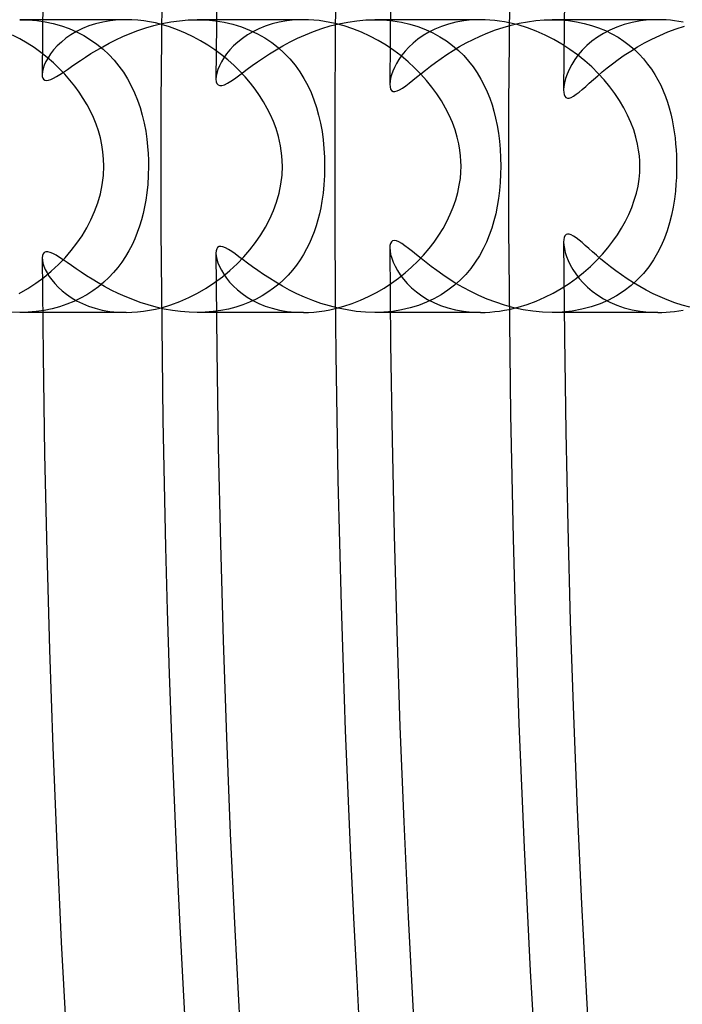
# Model space of a CAD drawing. Header units: millimetres. Extents: x -258 to 258, y -258 to 258.
# Tile 7 of 63: x -209.55 to -200.5, y -11.45 to 2. Entities that reach past the tile are written whole.
import ezdxf

# ---------------------------------------------------------------- set-up
doc = ezdxf.new("R2010")
doc.units = ezdxf.units.MM
doc.layers.add('HIDDEN', color=7, linetype='Continuous')
doc.layers.add('THICK', color=7, linetype='Continuous')

msp = doc.modelspace()

# ---------------------------------------------------------------- linework, layer by layer
at = {"layer": 'HIDDEN'}
for p, q in [((-209.553, 2), (-209.437, 1.997)), ((-208.098, 2), (-209.553, 2)), ((-209.437, 1.997), (-209.321, 1.987)), ((-209.321, 1.987), (-209.207, 1.97)), ((-209.207, 1.97), (-209.094, 1.946)), ((-209.094, 1.946), (-208.984, 1.915)), ((-208.984, 1.915), (-208.877, 1.878)), ((-208.609, 1.914), (-208.696, 1.878)), ((-208.517, 1.944), (-208.609, 1.914)), ((-208.419, 1.968), (-208.517, 1.944)), ((-208.316, 1.985), (-208.419, 1.968)), ((-208.209, 1.996), (-208.316, 1.985)), ((-208.098, 2), (-208.209, 1.996)), ((-208.019, 1.998), (-208.098, 2)), ((-207.939, 1.993), (-208.019, 1.998)), ((-207.858, 1.984), (-207.939, 1.993)), ((-207.938, 1.852), (-207.831, 1.888)), ((-207.778, 1.971), (-207.858, 1.984)), ((-207.831, 1.888), (-207.72, 1.92)), ((-207.697, 1.955), (-207.778, 1.971)), ((-207.72, 1.92), (-207.606, 1.947)), ((-207.616, 1.935), (-207.697, 1.955)), ((-207.606, 1.947), (-207.489, 1.97)), ((-207.489, 1.97), (-207.37, 1.986)), ((-207.37, 1.986), (-207.25, 1.996)), ((-207.25, 1.996), (-207.128, 2)), ((-207.128, 2), (-207.003, 1.996)), ((-205.678, 2), (-207.127, 2)), ((-207.003, 1.996), (-206.88, 1.985)), ((-206.88, 1.985), (-206.758, 1.965)), ((-206.758, 1.965), (-206.639, 1.938)), ((-206.639, 1.938), (-206.523, 1.902)), ((-206.523, 1.902), (-206.412, 1.859)), ((-206.199, 1.912), (-206.286, 1.876)), ((-206.105, 1.942), (-206.199, 1.912)), ((-206.006, 1.967), (-206.105, 1.942)), ((-205.902, 1.985), (-206.006, 1.967)), ((-205.792, 1.996), (-205.902, 1.985)), ((-205.679, 2), (-205.792, 1.996)), ((-205.608, 1.999), (-205.679, 2)), ((-205.536, 1.994), (-205.608, 1.999)), ((-205.463, 1.987), (-205.536, 1.994)), ((-205.389, 1.977), (-205.463, 1.987)), ((-205.427, 1.879), (-205.311, 1.914)), ((-205.315, 1.963), (-205.389, 1.977)), ((-205.241, 1.947), (-205.315, 1.963)), ((-205.311, 1.914), (-205.192, 1.944)), ((-205.192, 1.944), (-205.071, 1.968)), ((-205.071, 1.968), (-204.949, 1.986)), ((-204.949, 1.986), (-204.825, 1.996)), ((-204.825, 1.996), (-204.702, 2)), ((-204.702, 2), (-204.579, 1.996)), ((-203.257, 2), (-204.702, 2)), ((-204.579, 1.996), (-204.457, 1.985)), ((-204.457, 1.985), (-204.339, 1.966)), ((-204.339, 1.966), (-204.224, 1.94)), ((-204.224, 1.94), (-204.114, 1.906)), ((-204.114, 1.906), (-204.008, 1.867)), ((-203.792, 1.908), (-203.882, 1.871)), ((-203.696, 1.94), (-203.792, 1.908)), ((-203.594, 1.965), (-203.696, 1.94)), ((-203.487, 1.984), (-203.594, 1.965)), ((-203.375, 1.996), (-203.487, 1.984)), ((-203.257, 2), (-203.375, 1.996)), ((-203.194, 1.999), (-203.257, 2)), ((-203.129, 1.995), (-203.194, 1.999)), ((-203.064, 1.99), (-203.129, 1.995)), ((-202.998, 1.981), (-203.064, 1.99)), ((-203.055, 1.86), (-202.948, 1.895)), ((-202.932, 1.971), (-202.998, 1.981)), ((-202.948, 1.895), (-202.84, 1.926)), ((-202.866, 1.958), (-202.932, 1.971)), ((-202.84, 1.926), (-202.729, 1.952)), ((-202.729, 1.952), (-202.617, 1.972)), ((-202.617, 1.972), (-202.504, 1.988)), ((-202.504, 1.988), (-202.39, 1.997)), ((-202.39, 1.997), (-202.278, 2)), ((-202.278, 2), (-202.165, 1.997)), ((-200.835, 2), (-202.277, 2)), ((-202.165, 1.997), (-202.055, 1.987)), ((-202.055, 1.987), (-201.948, 1.972)), ((-201.948, 1.972), (-201.843, 1.95)), ((-201.843, 1.95), (-201.742, 1.922)), ((-201.742, 1.922), (-201.645, 1.889)), ((-201.645, 1.889), (-201.552, 1.851)), ((-201.396, 1.9), (-201.491, 1.859)), ((-201.295, 1.935), (-201.396, 1.9)), ((-201.187, 1.963), (-201.295, 1.935)), ((-201.074, 1.983), (-201.187, 1.963)), ((-200.957, 1.996), (-201.074, 1.983)), ((-200.835, 2), (-200.957, 1.996)), ((-200.779, 1.999), (-200.835, 2)), ((-200.722, 1.996), (-200.779, 1.999)), ((-200.664, 1.992), (-200.722, 1.996)), ((-200.606, 1.986), (-200.664, 1.992)), ((-200.548, 1.977), (-200.606, 1.986)), ((-200.586, 1.873), (-200.469, 1.91)), ((-200.49, 1.968), (-200.548, 1.977)), ((-208.853, 1.794), (-208.921, 1.746)), ((-208.877, 1.878), (-208.775, 1.833)), ((-208.778, 1.838), (-208.853, 1.794)), ((-208.696, 1.878), (-208.778, 1.838)), ((-208.775, 1.833), (-208.677, 1.783)), ((-208.677, 1.783), (-208.585, 1.727)), ((-208.239, 1.725), (-208.143, 1.77)), ((-208.143, 1.77), (-208.042, 1.812)), ((-208.042, 1.812), (-207.938, 1.852)), ((-206.442, 1.792), (-206.511, 1.745)), ((-206.367, 1.836), (-206.442, 1.792)), ((-206.412, 1.859), (-206.305, 1.809)), ((-206.286, 1.876), (-206.367, 1.836)), ((-206.305, 1.809), (-206.205, 1.752)), ((-206.205, 1.752), (-206.11, 1.688)), ((-205.757, 1.748), (-205.65, 1.795)), ((-205.65, 1.795), (-205.541, 1.839)), ((-205.541, 1.839), (-205.427, 1.879)), ((-204.043, 1.783), (-204.114, 1.733)), ((-203.965, 1.829), (-204.043, 1.783)), ((-204.008, 1.867), (-203.908, 1.82)), ((-203.882, 1.871), (-203.965, 1.829)), ((-203.908, 1.82), (-203.813, 1.768)), ((-203.813, 1.768), (-203.723, 1.711)), ((-203.358, 1.731), (-203.26, 1.777)), ((-203.26, 1.777), (-203.159, 1.82)), ((-203.159, 1.82), (-203.055, 1.86)), ((-201.661, 1.762), (-201.736, 1.706)), ((-201.579, 1.813), (-201.661, 1.762)), ((-201.491, 1.859), (-201.579, 1.813)), ((-201.552, 1.851), (-201.463, 1.808)), ((-201.463, 1.808), (-201.379, 1.76)), ((-201.379, 1.76), (-201.3, 1.707)), ((-200.915, 1.736), (-200.809, 1.786)), ((-200.809, 1.786), (-200.699, 1.832)), ((-200.699, 1.832), (-200.586, 1.873)), ((-209.04, 1.642), (-209.089, 1.588)), ((-208.984, 1.695), (-209.04, 1.642)), ((-208.921, 1.746), (-208.984, 1.695)), ((-208.585, 1.727), (-208.497, 1.665)), ((-208.501, 1.583), (-208.418, 1.631)), ((-208.497, 1.665), (-208.414, 1.598)), ((-208.418, 1.631), (-208.331, 1.678)), ((-208.331, 1.678), (-208.239, 1.725)), ((-206.631, 1.642), (-206.681, 1.588)), ((-206.574, 1.695), (-206.631, 1.642)), ((-206.511, 1.745), (-206.574, 1.695)), ((-206.11, 1.688), (-206.021, 1.619)), ((-206.051, 1.59), (-205.957, 1.645)), ((-206.021, 1.619), (-205.938, 1.544)), ((-205.957, 1.645), (-205.859, 1.697)), ((-205.859, 1.697), (-205.757, 1.748)), ((-204.237, 1.626), (-204.289, 1.57)), ((-204.179, 1.681), (-204.237, 1.626)), ((-204.114, 1.733), (-204.179, 1.681)), ((-203.723, 1.711), (-203.639, 1.648)), ((-203.639, 1.648), (-203.56, 1.581)), ((-203.632, 1.579), (-203.544, 1.632)), ((-203.544, 1.632), (-203.452, 1.683)), ((-203.452, 1.683), (-203.358, 1.731)), ((-201.805, 1.646), (-201.867, 1.584)), ((-201.736, 1.706), (-201.805, 1.646)), ((-201.3, 1.707), (-201.225, 1.651)), ((-201.225, 1.651), (-201.155, 1.592)), ((-201.206, 1.572), (-201.114, 1.628)), ((-201.114, 1.628), (-201.017, 1.683)), ((-201.017, 1.683), (-200.915, 1.736)), ((-209.166, 1.48), (-209.195, 1.428)), ((-209.131, 1.534), (-209.166, 1.48)), ((-209.089, 1.588), (-209.131, 1.534)), ((-208.721, 1.444), (-208.652, 1.489)), ((-208.652, 1.489), (-208.579, 1.536)), ((-208.579, 1.536), (-208.501, 1.583)), ((-208.414, 1.598), (-208.337, 1.526)), ((-208.337, 1.526), (-208.264, 1.449)), ((-206.726, 1.533), (-206.765, 1.478)), ((-206.681, 1.588), (-206.726, 1.533)), ((-206.224, 1.479), (-206.14, 1.535)), ((-206.14, 1.535), (-206.051, 1.59)), ((-205.938, 1.544), (-205.861, 1.463)), ((-204.334, 1.514), (-204.373, 1.458)), ((-204.289, 1.57), (-204.334, 1.514)), ((-203.796, 1.47), (-203.716, 1.525)), ((-203.716, 1.525), (-203.632, 1.579)), ((-203.56, 1.581), (-203.487, 1.509)), ((-203.487, 1.509), (-203.42, 1.434)), ((-201.922, 1.52), (-201.97, 1.454)), ((-201.867, 1.584), (-201.922, 1.52)), ((-201.376, 1.456), (-201.294, 1.514)), ((-201.294, 1.514), (-201.206, 1.572)), ((-201.155, 1.592), (-201.09, 1.529)), ((-201.09, 1.529), (-201.029, 1.463)), ((-209.217, 1.379), (-209.233, 1.332)), ((-209.195, 1.428), (-209.217, 1.379)), ((-208.902, 1.319), (-208.845, 1.359)), ((-208.845, 1.359), (-208.785, 1.4)), ((-208.785, 1.4), (-208.721, 1.444)), ((-208.264, 1.449), (-208.198, 1.367)), ((-208.198, 1.367), (-208.136, 1.281)), ((-206.824, 1.37), (-206.845, 1.319)), ((-206.798, 1.423), (-206.824, 1.37)), ((-206.765, 1.478), (-206.798, 1.423)), ((-206.444, 1.323), (-206.376, 1.373)), ((-206.376, 1.373), (-206.303, 1.425)), ((-206.303, 1.425), (-206.224, 1.479)), ((-205.861, 1.463), (-205.791, 1.378)), ((-205.791, 1.378), (-205.727, 1.289)), ((-204.434, 1.349), (-204.457, 1.297)), ((-204.407, 1.403), (-204.434, 1.349)), ((-204.373, 1.458), (-204.407, 1.403)), ((-204.01, 1.311), (-203.943, 1.363)), ((-203.943, 1.363), (-203.872, 1.416)), ((-203.872, 1.416), (-203.796, 1.47)), ((-203.42, 1.434), (-203.358, 1.355)), ((-203.358, 1.355), (-203.302, 1.273)), ((-202.012, 1.387), (-202.047, 1.321)), ((-201.97, 1.454), (-202.012, 1.387)), ((-201.526, 1.342), (-201.454, 1.399)), ((-201.454, 1.399), (-201.376, 1.456)), ((-201.029, 1.463), (-200.974, 1.394)), ((-200.974, 1.394), (-200.922, 1.324)), ((-209.243, 1.29), (-209.246, 1.253)), ((-209.246, 1.253), (-209.244, 1.226)), ((-209.244, 1.226), (-209.237, 1.203)), ((-209.233, 1.332), (-209.243, 1.29)), ((-209.092, 1.199), (-209.051, 1.222)), ((-209.051, 1.222), (-209.005, 1.25)), ((-209.005, 1.25), (-208.955, 1.283)), ((-208.955, 1.283), (-208.902, 1.319)), ((-208.136, 1.281), (-208.08, 1.192)), ((-206.868, 1.227), (-206.872, 1.188)), ((-206.86, 1.271), (-206.868, 1.227)), ((-206.845, 1.319), (-206.86, 1.271)), ((-206.62, 1.193), (-206.565, 1.232)), ((-206.565, 1.232), (-206.507, 1.276)), ((-206.507, 1.276), (-206.444, 1.323)), ((-205.727, 1.289), (-205.67, 1.197)), ((-204.474, 1.248), (-204.487, 1.2)), ((-204.457, 1.297), (-204.474, 1.248)), ((-204.183, 1.172), (-204.13, 1.215)), ((-204.13, 1.215), (-204.072, 1.262)), ((-204.072, 1.262), (-204.01, 1.311)), ((-203.302, 1.273), (-203.252, 1.189)), ((-202.074, 1.256), (-202.096, 1.195)), ((-202.047, 1.321), (-202.074, 1.256)), ((-201.716, 1.181), (-201.657, 1.233)), ((-201.657, 1.233), (-201.594, 1.286)), ((-201.594, 1.286), (-201.526, 1.342)), ((-200.922, 1.324), (-200.876, 1.252)), ((-200.876, 1.252), (-200.833, 1.178)), ((-209.237, 1.203), (-209.226, 1.186)), ((-209.226, 1.186), (-209.209, 1.175)), ((-209.209, 1.175), (-209.188, 1.17)), ((-209.188, 1.17), (-209.161, 1.173)), ((-209.161, 1.173), (-209.129, 1.183)), ((-209.129, 1.183), (-209.092, 1.199)), ((-208.08, 1.192), (-208.029, 1.098)), ((-208.029, 1.098), (-207.984, 1.001)), ((-206.872, 1.188), (-206.869, 1.153)), ((-206.869, 1.153), (-206.859, 1.126)), ((-206.859, 1.126), (-206.843, 1.108)), ((-206.843, 1.108), (-206.821, 1.099)), ((-206.821, 1.099), (-206.792, 1.1)), ((-206.792, 1.1), (-206.756, 1.111)), ((-206.756, 1.111), (-206.716, 1.131)), ((-206.716, 1.131), (-206.67, 1.159)), ((-206.67, 1.159), (-206.62, 1.193)), ((-205.67, 1.197), (-205.618, 1.103)), ((-205.618, 1.103), (-205.573, 1.005)), ((-204.494, 1.157), (-204.497, 1.117)), ((-204.497, 1.117), (-204.494, 1.082)), ((-204.487, 1.2), (-204.494, 1.157)), ((-204.494, 1.082), (-204.486, 1.053)), ((-204.323, 1.066), (-204.28, 1.096)), ((-204.28, 1.096), (-204.233, 1.132)), ((-204.233, 1.132), (-204.183, 1.172)), ((-203.252, 1.189), (-203.207, 1.103)), ((-203.207, 1.103), (-203.166, 1.016)), ((-202.119, 1.086), (-202.122, 1.04)), ((-202.11, 1.138), (-202.119, 1.086)), ((-202.096, 1.195), (-202.11, 1.138)), ((-201.868, 1.048), (-201.821, 1.088)), ((-201.821, 1.088), (-201.771, 1.133)), ((-201.771, 1.133), (-201.716, 1.181)), ((-200.833, 1.178), (-200.795, 1.104)), ((-200.795, 1.104), (-200.761, 1.028)), ((-207.984, 1.001), (-207.943, 0.902)), ((-205.573, 1.005), (-205.534, 0.906)), ((-204.486, 1.053), (-204.473, 1.032)), ((-204.473, 1.032), (-204.453, 1.021)), ((-204.453, 1.021), (-204.428, 1.018)), ((-204.428, 1.018), (-204.398, 1.026)), ((-204.398, 1.026), (-204.363, 1.042)), ((-204.363, 1.042), (-204.323, 1.066)), ((-203.166, 1.016), (-203.131, 0.927)), ((-202.122, 1.04), (-202.121, 1.006)), ((-202.121, 1.006), (-202.115, 0.977)), ((-202.115, 0.977), (-202.105, 0.954)), ((-202.105, 0.954), (-202.09, 0.938)), ((-202.018, 0.939), (-201.986, 0.957)), ((-201.986, 0.957), (-201.95, 0.981)), ((-201.95, 0.981), (-201.91, 1.012)), ((-201.91, 1.012), (-201.868, 1.048)), ((-200.761, 1.028), (-200.73, 0.951)), ((-200.73, 0.951), (-200.703, 0.874)), ((-207.943, 0.902), (-207.908, 0.799)), ((-205.534, 0.906), (-205.499, 0.802)), ((-203.131, 0.927), (-203.1, 0.838)), ((-203.1, 0.838), (-203.074, 0.748)), ((-202.09, 0.938), (-202.071, 0.929)), ((-202.071, 0.929), (-202.047, 0.93)), ((-202.047, 0.93), (-202.018, 0.939)), ((-200.703, 0.874), (-200.679, 0.795)), ((-207.908, 0.799), (-207.878, 0.694)), ((-207.878, 0.694), (-207.853, 0.587)), ((-205.499, 0.802), (-205.469, 0.696)), ((-205.469, 0.696), (-205.444, 0.586)), ((-203.074, 0.748), (-203.051, 0.654)), ((-200.679, 0.795), (-200.658, 0.715)), ((-200.658, 0.715), (-200.639, 0.634)), ((-207.853, 0.587), (-207.832, 0.478)), ((-205.444, 0.586), (-205.423, 0.473)), ((-203.051, 0.654), (-203.03, 0.555)), ((-203.03, 0.555), (-203.013, 0.451)), ((-200.639, 0.634), (-200.624, 0.552)), ((-200.624, 0.552), (-200.611, 0.47)), ((-207.832, 0.478), (-207.816, 0.369)), ((-205.423, 0.473), (-205.407, 0.357)), ((-203.013, 0.451), (-203, 0.342)), ((-200.611, 0.47), (-200.6, 0.387)), ((-207.816, 0.369), (-207.805, 0.266)), ((-205.407, 0.357), (-205.396, 0.24)), ((-203, 0.342), (-202.99, 0.229)), ((-200.6, 0.387), (-200.592, 0.304)), ((-200.592, 0.304), (-200.586, 0.224)), ((-207.805, 0.266), (-207.798, 0.171)), ((-207.798, 0.171), (-207.795, 0.082)), ((-205.396, 0.24), (-205.389, 0.121)), ((-202.99, 0.229), (-202.984, 0.114)), ((-200.586, 0.224), (-200.582, 0.147)), ((-200.582, 0.147), (-200.579, 0.072)), ((-207.795, 0.082), (-207.794, 0)), ((-205.389, 0.121), (-205.387, 0)), ((-202.984, 0.114), (-202.982, 0)), ((-202.982, 0), (-202.984, -0.112)), ((-200.579, 0.072), (-200.579, 0)), ((-207.796, -0.131), (-207.804, -0.252)), ((-207.794, 0), (-207.796, -0.131)), ((-205.39, -0.129), (-205.397, -0.256)), ((-205.387, 0), (-205.39, -0.129)), ((-202.984, -0.112), (-202.99, -0.225)), ((-200.58, -0.076), (-200.582, -0.157)), ((-200.579, 0), (-200.58, -0.076)), ((-207.804, -0.252), (-207.816, -0.364)), ((-205.397, -0.256), (-205.409, -0.372)), ((-202.99, -0.225), (-202.999, -0.336)), ((-200.587, -0.247), (-200.595, -0.344)), ((-200.582, -0.157), (-200.587, -0.247)), ((-207.816, -0.364), (-207.83, -0.466)), ((-205.409, -0.372), (-205.424, -0.478)), ((-202.999, -0.336), (-203.012, -0.445)), ((-200.595, -0.344), (-200.608, -0.45)), ((-207.83, -0.466), (-207.847, -0.559)), ((-205.424, -0.478), (-205.441, -0.571)), ((-203.012, -0.445), (-203.029, -0.55)), ((-200.608, -0.45), (-200.625, -0.561)), ((-207.866, -0.647), (-207.889, -0.735)), ((-207.847, -0.559), (-207.866, -0.647)), ((-205.459, -0.654), (-205.479, -0.736)), ((-205.441, -0.571), (-205.459, -0.654)), ((-203.05, -0.651), (-203.074, -0.75)), ((-203.029, -0.55), (-203.05, -0.651)), ((-200.647, -0.67), (-200.674, -0.777)), ((-200.625, -0.561), (-200.647, -0.67)), ((-207.889, -0.735), (-207.916, -0.822)), ((-205.479, -0.736), (-205.503, -0.817)), ((-203.074, -0.75), (-203.104, -0.848)), ((-200.674, -0.777), (-200.706, -0.883)), ((-207.946, -0.908), (-207.98, -0.992)), ((-207.916, -0.822), (-207.946, -0.908)), ((-205.531, -0.897), (-205.561, -0.977)), ((-205.503, -0.817), (-205.531, -0.897)), ((-203.104, -0.848), (-203.138, -0.944)), ((-202.089, -0.937), (-202.104, -0.953)), ((-202.069, -0.929), (-202.089, -0.937)), ((-202.045, -0.93), (-202.069, -0.929)), ((-202.017, -0.94), (-202.045, -0.93)), ((-201.985, -0.957), (-202.017, -0.94)), ((-200.706, -0.883), (-200.744, -0.986)), ((-208.017, -1.075), (-208.06, -1.156)), ((-207.98, -0.992), (-208.017, -1.075)), ((-205.596, -1.055), (-205.634, -1.133)), ((-205.561, -0.977), (-205.596, -1.055)), ((-204.488, -1.056), (-204.495, -1.084)), ((-204.475, -1.035), (-204.488, -1.056)), ((-204.458, -1.022), (-204.475, -1.035)), ((-204.434, -1.018), (-204.458, -1.022)), ((-204.406, -1.023), (-204.434, -1.018)), ((-204.372, -1.037), (-204.406, -1.023)), ((-204.333, -1.059), (-204.372, -1.037)), ((-204.29, -1.089), (-204.333, -1.059)), ((-203.177, -1.04), (-203.222, -1.133)), ((-203.138, -0.944), (-203.177, -1.04)), ((-202.12, -1.005), (-202.122, -1.04)), ((-202.122, -1.04), (-202.12, -1.081)), ((-202.114, -0.976), (-202.12, -1.005)), ((-202.104, -0.953), (-202.114, -0.976)), ((-201.95, -0.981), (-201.985, -0.957)), ((-201.912, -1.011), (-201.95, -0.981)), ((-201.871, -1.045), (-201.912, -1.011)), ((-201.828, -1.083), (-201.871, -1.045)), ((-200.744, -0.986), (-200.788, -1.088)), ((-209.234, -1.197), (-209.243, -1.222)), ((-209.219, -1.18), (-209.234, -1.197)), ((-209.198, -1.172), (-209.219, -1.18)), ((-209.17, -1.171), (-209.198, -1.172)), ((-209.137, -1.18), (-209.17, -1.171)), ((-209.099, -1.196), (-209.137, -1.18)), ((-209.056, -1.219), (-209.099, -1.196)), ((-208.06, -1.156), (-208.106, -1.234)), ((-206.869, -1.157), (-206.872, -1.188)), ((-206.872, -1.188), (-206.868, -1.228)), ((-206.862, -1.131), (-206.869, -1.157)), ((-206.849, -1.112), (-206.862, -1.131)), ((-206.83, -1.101), (-206.849, -1.112)), ((-206.806, -1.098), (-206.83, -1.101)), ((-206.776, -1.104), (-206.806, -1.098)), ((-206.741, -1.118), (-206.776, -1.104)), ((-206.701, -1.139), (-206.741, -1.118)), ((-206.657, -1.167), (-206.701, -1.139)), ((-206.609, -1.201), (-206.657, -1.167)), ((-206.557, -1.239), (-206.609, -1.201)), ((-205.676, -1.208), (-205.722, -1.282)), ((-205.634, -1.133), (-205.676, -1.208)), ((-204.495, -1.084), (-204.497, -1.117)), ((-204.497, -1.117), (-204.494, -1.159)), ((-204.494, -1.159), (-204.485, -1.206)), ((-204.485, -1.206), (-204.471, -1.257)), ((-204.241, -1.126), (-204.29, -1.089)), ((-204.188, -1.168), (-204.241, -1.126)), ((-204.131, -1.214), (-204.188, -1.168)), ((-203.222, -1.133), (-203.272, -1.225)), ((-202.12, -1.081), (-202.112, -1.128)), ((-202.112, -1.128), (-202.1, -1.18)), ((-202.1, -1.18), (-202.083, -1.234)), ((-201.78, -1.125), (-201.828, -1.083)), ((-201.729, -1.17), (-201.78, -1.125)), ((-201.673, -1.219), (-201.729, -1.17)), ((-200.838, -1.187), (-200.896, -1.283)), ((-200.788, -1.088), (-200.838, -1.187)), ((-209.243, -1.222), (-209.246, -1.253)), ((-209.246, -1.253), (-209.243, -1.287)), ((-209.243, -1.287), (-209.235, -1.326)), ((-209.235, -1.326), (-209.221, -1.369)), ((-209.009, -1.248), (-209.056, -1.219)), ((-208.958, -1.281), (-209.009, -1.248)), ((-208.903, -1.319), (-208.958, -1.281)), ((-208.844, -1.359), (-208.903, -1.319)), ((-208.156, -1.311), (-208.211, -1.385)), ((-208.106, -1.234), (-208.156, -1.311)), ((-206.868, -1.228), (-206.859, -1.273)), ((-206.859, -1.273), (-206.844, -1.321)), ((-206.844, -1.321), (-206.824, -1.371)), ((-206.5, -1.281), (-206.557, -1.239)), ((-206.439, -1.326), (-206.5, -1.281)), ((-206.372, -1.375), (-206.439, -1.326)), ((-205.722, -1.282), (-205.772, -1.354)), ((-204.471, -1.257), (-204.451, -1.312)), ((-204.451, -1.312), (-204.425, -1.368)), ((-204.069, -1.264), (-204.131, -1.214)), ((-204.002, -1.317), (-204.069, -1.264)), ((-203.932, -1.372), (-204.002, -1.317)), ((-203.329, -1.313), (-203.392, -1.399)), ((-203.272, -1.225), (-203.329, -1.313)), ((-202.083, -1.234), (-202.06, -1.291)), ((-202.06, -1.291), (-202.032, -1.351)), ((-201.614, -1.27), (-201.673, -1.219)), ((-201.55, -1.323), (-201.614, -1.27)), ((-201.482, -1.377), (-201.55, -1.323)), ((-200.896, -1.283), (-200.96, -1.377)), ((-209.221, -1.369), (-209.203, -1.413)), ((-209.203, -1.413), (-209.179, -1.459)), ((-209.179, -1.459), (-209.149, -1.507)), ((-208.78, -1.403), (-208.844, -1.359)), ((-208.712, -1.45), (-208.78, -1.403)), ((-208.639, -1.498), (-208.712, -1.45)), ((-208.27, -1.455), (-208.334, -1.523)), ((-208.211, -1.385), (-208.27, -1.455)), ((-206.824, -1.371), (-206.798, -1.423)), ((-206.798, -1.423), (-206.766, -1.476)), ((-206.766, -1.476), (-206.729, -1.53)), ((-206.301, -1.427), (-206.372, -1.375)), ((-206.224, -1.48), (-206.301, -1.427)), ((-206.142, -1.533), (-206.224, -1.48)), ((-205.826, -1.423), (-205.885, -1.489)), ((-205.772, -1.354), (-205.826, -1.423)), ((-204.425, -1.368), (-204.393, -1.426)), ((-204.393, -1.426), (-204.354, -1.486)), ((-203.855, -1.428), (-203.932, -1.372)), ((-203.773, -1.486), (-203.855, -1.428)), ((-203.392, -1.399), (-203.46, -1.48)), ((-202.032, -1.351), (-201.997, -1.411)), ((-201.997, -1.411), (-201.957, -1.473)), ((-201.957, -1.473), (-201.911, -1.534)), ((-201.41, -1.432), (-201.482, -1.377)), ((-201.333, -1.487), (-201.41, -1.432)), ((-201.032, -1.466), (-201.113, -1.551)), ((-200.96, -1.377), (-201.032, -1.466)), ((-209.149, -1.507), (-209.114, -1.556)), ((-209.114, -1.556), (-209.074, -1.606)), ((-209.074, -1.606), (-209.027, -1.655)), ((-208.561, -1.547), (-208.639, -1.498)), ((-208.479, -1.596), (-208.561, -1.547)), ((-208.393, -1.645), (-208.479, -1.596)), ((-208.402, -1.588), (-208.475, -1.649)), ((-208.334, -1.523), (-208.402, -1.588)), ((-206.729, -1.53), (-206.685, -1.584)), ((-206.685, -1.584), (-206.635, -1.638)), ((-206.055, -1.588), (-206.142, -1.533)), ((-206.014, -1.613), (-206.085, -1.67)), ((-205.963, -1.641), (-206.055, -1.588)), ((-205.947, -1.553), (-206.014, -1.613)), ((-205.885, -1.489), (-205.947, -1.553)), ((-204.354, -1.486), (-204.309, -1.545)), ((-204.309, -1.545), (-204.258, -1.605)), ((-204.258, -1.605), (-204.199, -1.662)), ((-203.686, -1.545), (-203.773, -1.486)), ((-203.593, -1.603), (-203.686, -1.545)), ((-203.535, -1.557), (-203.615, -1.629)), ((-203.494, -1.66), (-203.593, -1.603)), ((-203.46, -1.48), (-203.535, -1.557)), ((-201.911, -1.534), (-201.857, -1.594)), ((-201.857, -1.594), (-201.797, -1.654)), ((-201.253, -1.542), (-201.333, -1.487)), ((-201.169, -1.595), (-201.253, -1.542)), ((-201.113, -1.551), (-201.201, -1.631)), ((-201.083, -1.647), (-201.169, -1.595)), ((-209.027, -1.655), (-208.974, -1.704)), ((-208.974, -1.704), (-208.914, -1.752)), ((-208.553, -1.706), (-208.635, -1.758)), ((-208.475, -1.649), (-208.553, -1.706)), ((-208.302, -1.694), (-208.393, -1.645)), ((-208.207, -1.74), (-208.302, -1.694)), ((-208.11, -1.784), (-208.207, -1.74)), ((-206.635, -1.638), (-206.578, -1.691)), ((-206.578, -1.691), (-206.515, -1.742)), ((-206.515, -1.742), (-206.445, -1.79)), ((-206.161, -1.724), (-206.24, -1.773)), ((-206.085, -1.67), (-206.161, -1.724)), ((-205.866, -1.694), (-205.963, -1.641)), ((-205.765, -1.744), (-205.866, -1.694)), ((-205.66, -1.792), (-205.765, -1.744)), ((-204.199, -1.662), (-204.133, -1.718)), ((-204.133, -1.718), (-204.06, -1.771)), ((-203.702, -1.696), (-203.794, -1.757)), ((-203.615, -1.629), (-203.702, -1.696)), ((-203.39, -1.715), (-203.494, -1.66)), ((-203.281, -1.768), (-203.39, -1.715)), ((-201.797, -1.654), (-201.731, -1.711)), ((-201.731, -1.711), (-201.657, -1.765)), ((-201.296, -1.704), (-201.398, -1.771)), ((-201.201, -1.631), (-201.296, -1.704)), ((-200.993, -1.696), (-201.083, -1.647)), ((-200.9, -1.744), (-200.993, -1.696)), ((-200.804, -1.788), (-200.9, -1.744)), ((-208.914, -1.752), (-208.848, -1.797)), ((-208.812, -1.85), (-208.907, -1.889)), ((-208.848, -1.797), (-208.776, -1.839)), ((-208.721, -1.807), (-208.812, -1.85)), ((-208.776, -1.839), (-208.697, -1.878)), ((-208.635, -1.758), (-208.721, -1.807)), ((-208.697, -1.878), (-208.612, -1.913)), ((-208.009, -1.825), (-208.11, -1.784)), ((-207.905, -1.863), (-208.009, -1.825)), ((-207.798, -1.898), (-207.905, -1.863)), ((-206.412, -1.859), (-206.504, -1.896)), ((-206.445, -1.79), (-206.369, -1.835)), ((-206.324, -1.819), (-206.412, -1.859)), ((-206.369, -1.835), (-206.286, -1.876)), ((-206.24, -1.773), (-206.324, -1.819)), ((-206.286, -1.876), (-206.198, -1.912)), ((-205.55, -1.836), (-205.66, -1.792)), ((-205.438, -1.876), (-205.55, -1.836)), ((-205.321, -1.911), (-205.438, -1.876)), ((-203.996, -1.861), (-204.104, -1.903)), ((-204.06, -1.771), (-203.981, -1.821)), ((-203.893, -1.813), (-203.996, -1.861)), ((-203.981, -1.821), (-203.894, -1.865)), ((-203.894, -1.865), (-203.802, -1.904)), ((-203.794, -1.757), (-203.893, -1.813)), ((-203.167, -1.817), (-203.281, -1.768)), ((-203.05, -1.861), (-203.167, -1.817)), ((-202.928, -1.901), (-203.05, -1.861)), ((-201.624, -1.881), (-201.747, -1.924)), ((-201.657, -1.765), (-201.576, -1.815)), ((-201.508, -1.83), (-201.624, -1.881)), ((-201.576, -1.815), (-201.489, -1.86)), ((-201.398, -1.771), (-201.508, -1.83)), ((-201.489, -1.86), (-201.395, -1.9)), ((-200.706, -1.829), (-200.804, -1.788)), ((-200.605, -1.867), (-200.706, -1.829)), ((-200.502, -1.9), (-200.605, -1.867)), ((-209.552, -2), (-209.666, -1.997)), ((-208.098, -2), (-209.553, -2)), ((-209.439, -1.997), (-209.552, -2)), ((-209.327, -1.987), (-209.439, -1.997)), ((-209.217, -1.972), (-209.327, -1.987)), ((-209.111, -1.95), (-209.217, -1.972)), ((-209.007, -1.922), (-209.111, -1.95)), ((-208.907, -1.889), (-209.007, -1.922)), ((-208.612, -1.913), (-208.521, -1.942)), ((-208.521, -1.942), (-208.424, -1.967)), ((-208.424, -1.967), (-208.321, -1.985)), ((-208.321, -1.985), (-208.213, -1.996)), ((-208.213, -1.996), (-208.1, -2)), ((-208.1, -2), (-208.022, -1.998)), ((-208.022, -1.998), (-207.943, -1.993)), ((-207.943, -1.993), (-207.863, -1.984)), ((-207.863, -1.984), (-207.781, -1.971)), ((-207.69, -1.928), (-207.798, -1.898)), ((-207.781, -1.971), (-207.699, -1.955)), ((-207.699, -1.955), (-207.616, -1.935)), ((-207.579, -1.953), (-207.69, -1.928)), ((-207.467, -1.973), (-207.579, -1.953)), ((-207.354, -1.988), (-207.467, -1.973)), ((-207.24, -1.997), (-207.354, -1.988)), ((-207.127, -2), (-207.24, -1.997)), ((-207.017, -1.997), (-207.127, -2)), ((-205.678, -2), (-207.127, -2)), ((-206.909, -1.988), (-207.017, -1.997)), ((-206.803, -1.973), (-206.909, -1.988)), ((-206.7, -1.953), (-206.803, -1.973)), ((-206.6, -1.927), (-206.7, -1.953)), ((-206.504, -1.896), (-206.6, -1.927)), ((-206.198, -1.912), (-206.104, -1.942)), ((-206.104, -1.942), (-206.005, -1.967)), ((-206.005, -1.967), (-205.9, -1.985)), ((-205.9, -1.985), (-205.791, -1.996)), ((-205.791, -1.996), (-205.678, -2)), ((-205.678, -2), (-205.607, -1.999)), ((-205.607, -1.999), (-205.534, -1.994)), ((-205.534, -1.994), (-205.461, -1.987)), ((-205.461, -1.987), (-205.388, -1.976)), ((-205.388, -1.976), (-205.314, -1.963)), ((-205.202, -1.942), (-205.321, -1.911)), ((-205.314, -1.963), (-205.241, -1.947)), ((-205.08, -1.966), (-205.202, -1.942)), ((-204.955, -1.985), (-205.08, -1.966)), ((-204.83, -1.996), (-204.955, -1.985)), ((-204.703, -2), (-204.83, -1.996)), ((-204.579, -1.996), (-204.703, -2)), ((-203.257, -2), (-204.702, -2)), ((-204.456, -1.985), (-204.579, -1.996)), ((-204.336, -1.965), (-204.456, -1.985)), ((-204.218, -1.938), (-204.336, -1.965)), ((-204.104, -1.903), (-204.218, -1.938)), ((-203.802, -1.904), (-203.704, -1.937)), ((-203.704, -1.937), (-203.599, -1.964)), ((-203.599, -1.964), (-203.489, -1.984)), ((-203.489, -1.984), (-203.375, -1.996)), ((-203.375, -1.996), (-203.257, -2)), ((-203.257, -2), (-203.192, -1.999)), ((-203.192, -1.999), (-203.128, -1.995)), ((-203.128, -1.995), (-203.062, -1.989)), ((-203.062, -1.989), (-202.997, -1.981)), ((-202.997, -1.981), (-202.931, -1.971)), ((-202.931, -1.971), (-202.866, -1.958)), ((-202.803, -1.935), (-202.928, -1.901)), ((-202.675, -1.962), (-202.803, -1.935)), ((-202.544, -1.983), (-202.675, -1.962)), ((-202.412, -1.996), (-202.544, -1.983)), ((-202.279, -2), (-202.412, -1.996)), ((-202.142, -1.995), (-202.279, -2)), ((-200.835, -2), (-202.277, -2)), ((-202.007, -1.981), (-202.142, -1.995)), ((-201.874, -1.957), (-202.007, -1.981)), ((-201.747, -1.924), (-201.874, -1.957)), ((-201.395, -1.9), (-201.295, -1.935)), ((-201.295, -1.935), (-201.188, -1.962)), ((-201.188, -1.962), (-201.075, -1.983)), ((-201.075, -1.983), (-200.958, -1.996)), ((-200.958, -1.996), (-200.836, -2)), ((-200.836, -2), (-200.779, -1.999)), ((-200.779, -1.999), (-200.722, -1.996)), ((-200.722, -1.996), (-200.665, -1.992)), ((-200.665, -1.992), (-200.607, -1.986)), ((-200.607, -1.986), (-200.549, -1.978)), ((-200.549, -1.978), (-200.49, -1.968)), ((-200.396, -1.93), (-200.502, -1.9))]:
    msp.add_line(p, q, dxfattribs=at)
for radius, start, end in [(211.625, 90.35527, 179.64473), (209.25, 90.34301, 179.65699), (206.875, 90.32903, 179.67097), (204.5, 90.31305, 179.68696), (202.125, 90.29465, 179.70535), (202.125, 180.29465, 269.70535), (206.875, 180.32903, 269.67097), (204.5, 180.31304, 269.68695), (211.625, 180.35527, 269.64473), (209.25, 180.34301, 269.65699)]:
    msp.add_arc((0, 0), radius, start, end, dxfattribs=at)
at = {"layer": 'THICK'}
for p, q in [((-207.505, 1.902), (-207.616, 1.935)), ((-207.395, 1.863), (-207.505, 1.902)), ((-205.12, 1.914), (-205.241, 1.947)), ((-205.001, 1.874), (-205.12, 1.914)), ((-202.741, 1.928), (-202.866, 1.958)), ((-202.617, 1.889), (-202.741, 1.928)), ((-202.495, 1.843), (-202.617, 1.889)), ((-209.55, 1.737), (-209.652, 1.789)), ((-207.288, 1.818), (-207.395, 1.863)), ((-207.183, 1.768), (-207.288, 1.818)), ((-207.082, 1.713), (-207.183, 1.768)), ((-204.883, 1.828), (-205.001, 1.874)), ((-204.769, 1.774), (-204.883, 1.828)), ((-204.657, 1.715), (-204.769, 1.774)), ((-202.375, 1.79), (-202.495, 1.843)), ((-202.258, 1.731), (-202.375, 1.79)), ((-209.451, 1.679), (-209.55, 1.737)), ((-209.356, 1.618), (-209.451, 1.679)), ((-209.264, 1.552), (-209.356, 1.618)), ((-206.983, 1.654), (-207.082, 1.713)), ((-206.888, 1.59), (-206.983, 1.654)), ((-204.548, 1.65), (-204.657, 1.715)), ((-204.443, 1.579), (-204.548, 1.65)), ((-202.145, 1.666), (-202.258, 1.731)), ((-202.036, 1.594), (-202.145, 1.666)), ((-209.176, 1.483), (-209.264, 1.552)), ((-209.092, 1.41), (-209.176, 1.483)), ((-206.796, 1.522), (-206.888, 1.59)), ((-206.709, 1.451), (-206.796, 1.522)), ((-204.343, 1.504), (-204.443, 1.579)), ((-204.248, 1.425), (-204.343, 1.504)), ((-201.931, 1.518), (-202.036, 1.594)), ((-201.832, 1.438), (-201.931, 1.518)), ((-209.012, 1.334), (-209.092, 1.41)), ((-206.625, 1.376), (-206.709, 1.451)), ((-206.546, 1.299), (-206.625, 1.376)), ((-204.158, 1.342), (-204.248, 1.425)), ((-201.738, 1.354), (-201.832, 1.438)), ((-201.65, 1.267), (-201.738, 1.354)), ((-208.937, 1.256), (-209.012, 1.334)), ((-208.866, 1.176), (-208.937, 1.256)), ((-206.471, 1.218), (-206.546, 1.299)), ((-206.4, 1.135), (-206.471, 1.218)), ((-204.074, 1.257), (-204.158, 1.342)), ((-203.995, 1.168), (-204.074, 1.257)), ((-201.568, 1.177), (-201.65, 1.267)), ((-208.8, 1.094), (-208.866, 1.176)), ((-208.74, 1.01), (-208.8, 1.094)), ((-206.335, 1.051), (-206.4, 1.135)), ((-203.921, 1.077), (-203.995, 1.168)), ((-203.854, 0.985), (-203.921, 1.077)), ((-201.492, 1.084), (-201.568, 1.177)), ((-201.422, 0.99), (-201.492, 1.084)), ((-208.684, 0.925), (-208.74, 1.01)), ((-206.275, 0.964), (-206.335, 1.051)), ((-206.22, 0.877), (-206.275, 0.964)), ((-203.792, 0.89), (-203.854, 0.985)), ((-201.358, 0.894), (-201.422, 0.99)), ((-208.633, 0.838), (-208.684, 0.925)), ((-208.587, 0.751), (-208.633, 0.838)), ((-206.17, 0.788), (-206.22, 0.877)), ((-203.736, 0.793), (-203.792, 0.89)), ((-201.3, 0.796), (-201.358, 0.894)), ((-208.546, 0.663), (-208.587, 0.751)), ((-206.126, 0.699), (-206.17, 0.788)), ((-206.087, 0.609), (-206.126, 0.699)), ((-203.686, 0.694), (-203.736, 0.793)), ((-203.642, 0.594), (-203.686, 0.694)), ((-201.248, 0.696), (-201.3, 0.796)), ((-201.203, 0.595), (-201.248, 0.696)), ((-208.509, 0.573), (-208.546, 0.663)), ((-208.478, 0.48), (-208.509, 0.573)), ((-206.051, 0.513), (-206.087, 0.609)), ((-203.605, 0.493), (-203.642, 0.594)), ((-201.165, 0.494), (-201.203, 0.595)), ((-208.451, 0.386), (-208.478, 0.48)), ((-206.017, 0.402), (-206.051, 0.513)), ((-203.576, 0.394), (-203.605, 0.493)), ((-201.134, 0.394), (-201.165, 0.494)), ((-208.431, 0.29), (-208.451, 0.386)), ((-208.415, 0.193), (-208.431, 0.29)), ((-205.99, 0.278), (-206.017, 0.402)), ((-205.971, 0.141), (-205.99, 0.278)), ((-203.554, 0.302), (-203.576, 0.394)), ((-203.539, 0.217), (-203.554, 0.302)), ((-201.112, 0.301), (-201.134, 0.394)), ((-201.097, 0.216), (-201.112, 0.301)), ((-208.406, 0.096), (-208.415, 0.193)), ((-205.964, 0), (-205.971, 0.141)), ((-203.53, 0.139), (-203.539, 0.217)), ((-203.525, 0.068), (-203.53, 0.139)), ((-201.087, 0.139), (-201.097, 0.216)), ((-201.082, 0.069), (-201.087, 0.139)), ((-208.409, -0.128), (-208.403, 0)), ((-208.403, 0), (-208.406, 0.096)), ((-205.969, -0.125), (-205.964, 0)), ((-203.523, 0), (-203.525, 0.068)), ((-203.525, -0.084), (-203.523, 0)), ((-201.083, -0.088), (-201.081, 0)), ((-201.081, 0), (-201.082, 0.069)), ((-208.424, -0.255), (-208.409, -0.128)), ((-205.985, -0.249), (-205.969, -0.125)), ((-203.533, -0.171), (-203.525, -0.084)), ((-201.092, -0.179), (-201.083, -0.088)), ((-208.45, -0.381), (-208.424, -0.255)), ((-206.01, -0.372), (-205.985, -0.249)), ((-203.567, -0.36), (-203.547, -0.263)), ((-203.547, -0.263), (-203.533, -0.171)), ((-201.106, -0.273), (-201.092, -0.179)), ((-208.485, -0.503), (-208.45, -0.381)), ((-206.044, -0.492), (-206.01, -0.372)), ((-203.595, -0.46), (-203.567, -0.36)), ((-201.157, -0.468), (-201.128, -0.37)), ((-201.128, -0.37), (-201.106, -0.273)), ((-208.529, -0.622), (-208.485, -0.503)), ((-206.086, -0.609), (-206.044, -0.492)), ((-203.629, -0.56), (-203.595, -0.46)), ((-201.191, -0.565), (-201.157, -0.468)), ((-208.579, -0.736), (-208.529, -0.622)), ((-206.137, -0.723), (-206.086, -0.609)), ((-203.717, -0.756), (-203.67, -0.659)), ((-203.67, -0.659), (-203.629, -0.56)), ((-201.278, -0.755), (-201.232, -0.661)), ((-201.232, -0.661), (-201.191, -0.565)), ((-208.637, -0.845), (-208.579, -0.736)), ((-206.195, -0.833), (-206.137, -0.723)), ((-203.769, -0.852), (-203.717, -0.756)), ((-201.33, -0.847), (-201.278, -0.755)), ((-208.7, -0.951), (-208.637, -0.845)), ((-206.33, -1.043), (-206.259, -0.94)), ((-206.259, -0.94), (-206.195, -0.833)), ((-203.828, -0.946), (-203.769, -0.852)), ((-201.449, -1.027), (-201.386, -0.938)), ((-201.386, -0.938), (-201.33, -0.847)), ((-208.849, -1.155), (-208.771, -1.054)), ((-208.771, -1.054), (-208.7, -0.951)), ((-206.407, -1.144), (-206.33, -1.043)), ((-203.961, -1.128), (-203.892, -1.038)), ((-203.892, -1.038), (-203.828, -0.946)), ((-201.517, -1.116), (-201.449, -1.027)), ((-208.933, -1.252), (-208.849, -1.155)), ((-206.492, -1.242), (-206.407, -1.144)), ((-204.036, -1.215), (-203.961, -1.128)), ((-201.671, -1.288), (-201.591, -1.203)), ((-201.591, -1.203), (-201.517, -1.116)), ((-209.024, -1.346), (-208.933, -1.252)), ((-206.68, -1.426), (-206.583, -1.336)), ((-206.583, -1.336), (-206.492, -1.242)), ((-204.199, -1.381), (-204.115, -1.3)), ((-204.115, -1.3), (-204.036, -1.215)), ((-201.757, -1.372), (-201.671, -1.288)), ((-209.224, -1.521), (-209.121, -1.436)), ((-209.121, -1.436), (-209.024, -1.346)), ((-206.784, -1.513), (-206.68, -1.426)), ((-204.379, -1.532), (-204.287, -1.458)), ((-204.287, -1.458), (-204.199, -1.381)), ((-201.946, -1.53), (-201.849, -1.452)), ((-201.849, -1.452), (-201.757, -1.372)), ((-209.442, -1.674), (-209.331, -1.601)), ((-209.331, -1.601), (-209.224, -1.521)), ((-207.005, -1.668), (-206.892, -1.593)), ((-206.892, -1.593), (-206.784, -1.513)), ((-204.576, -1.667), (-204.475, -1.602)), ((-204.475, -1.602), (-204.379, -1.532)), ((-202.155, -1.671), (-202.048, -1.603)), ((-202.048, -1.603), (-201.946, -1.53)), ((-209.558, -1.741), (-209.442, -1.674)), ((-207.243, -1.797), (-207.122, -1.736)), ((-207.122, -1.736), (-207.005, -1.668)), ((-204.787, -1.783), (-204.679, -1.728)), ((-204.679, -1.728), (-204.576, -1.667)), ((-202.379, -1.793), (-202.265, -1.735)), ((-202.265, -1.735), (-202.155, -1.671)), ((-207.49, -1.897), (-207.366, -1.851)), ((-207.366, -1.851), (-207.243, -1.797)), ((-205.125, -1.916), (-205.01, -1.878)), ((-205.01, -1.878), (-204.897, -1.834)), ((-204.897, -1.834), (-204.787, -1.783)), ((-202.618, -1.89), (-202.497, -1.844)), ((-202.497, -1.844), (-202.379, -1.793)), ((-207.616, -1.935), (-207.49, -1.897)), ((-205.241, -1.947), (-205.125, -1.916)), ((-202.866, -1.958), (-202.741, -1.928)), ((-202.741, -1.928), (-202.618, -1.89))]:
    msp.add_line(p, q, dxfattribs=at)
for radius, start, end in [(211, 90.37481, 179.62519), (207.625, 0, 180.00002), (205.25, 0, 180.00002), (202.875, 0, 180.00002), (207.625, 179.99998, 0), (205.25, 179.99998, 0), (202.875, 179.99998, 0), (211, 180.37481, 269.62519), (215, 180.533, 269.467)]:
    msp.add_arc((0, 0), radius, start, end, dxfattribs=at)

doc.saveas('drawing.dxf')
